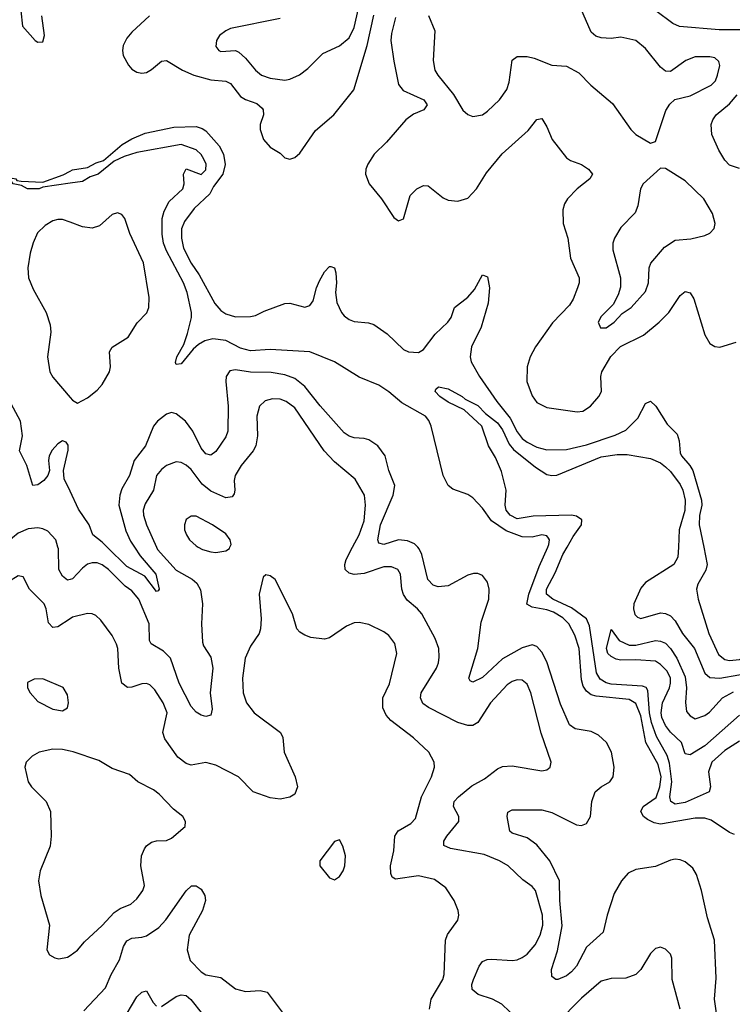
# Model space of a CAD drawing. Header units: inches. Extents: x 2057696 to 2160536, y 827480 to 1016834.
# Tile 147 of 256: x 2139796 to 2142681, y 888150 to 892135. Entities that reach past the tile are written whole.
import ezdxf

# ---------------------------------------------------------------- set-up
doc = ezdxf.new("R2010")
doc.units = ezdxf.units.IN
doc.header["$MEASUREMENT"] = 0
for name, color, linetype in [('C1838', 7, 'Continuous'), ('C1839', 7, 'Continuous'), ('C1848', 7, 'Continuous'), ('C1849', 7, 'Continuous')]:
    doc.layers.add(name, color=color, linetype=linetype)

msp = doc.modelspace()

# ---------------------------------------------------------------- linework, layer by layer
at = {"layer": 'C1838', "color": 5}
for points, elevation in [([(2140000, 889709.8), (2139950, 889677.1), (2139930, 889674.5), (2139913, 889693), (2139903.7, 889750), (2139894.8, 889770), (2139836, 889830), (2139810, 889879.3), (2139790, 889883.6), (2139710, 889835.8), (2139661.2, 889798.8), (2139590, 889754.5), (2139490, 889667.4), (2139450, 889655), (2139430, 889655), (2139410, 889658), (2139385.1, 889670), (2139375.1, 889690), (2139380.5, 889710), (2139416, 889770), (2139444.9, 889870), (2139461.6, 889950), (2139458.1, 890000)], 360), ([(2140000, 889868.7), (2139990, 889865.8), (2139970, 889882.2), (2139954.6, 889910), (2139952.7, 889992.7), (2139950.6, 890000)], 340), ([(2140000, 889174.3), (2139970, 889180.4), (2139930, 889182.2), (2139874.8, 889170), (2139846.1, 889153.9), (2139822.4, 889130), (2139817.1, 889110), (2139830.4, 889050), (2139843.8, 889030), (2139903.7, 888970), (2139920.3, 888930), (2139923.2, 888830), (2139919.1, 888790), (2139879, 888690), (2139872.7, 888650), (2139881.8, 888590), (2139917.3, 888470), (2139906.4, 888370), (2139917.3, 888350), (2139938, 888338), (2139954.2, 888334.2), (2139990, 888341.1), (2140000, 888347.9)], 380)]:
    msp.add_lwpolyline(points, dxfattribs=dict(at, elevation=elevation))
at = {"layer": 'C1838', "color": 5, "elevation": 380}
msp.add_lwpolyline([(2139890, 889467.6), (2139854.9, 889465.1), (2139827.9, 889452.1), (2139828, 889430), (2139838.4, 889410), (2139870, 889374.9), (2139930, 889344.4), (2139970, 889338), (2139989.2, 889350), (2139994, 889370), (2139990, 889402), (2139972.5, 889432.5)], close=True, dxfattribs=at)
at = {"layer": 'C1839', "color": 5}
for points, elevation in [([(2139801.3, 892170), (2139807.8, 892107.8), (2139859.1, 892050), (2139870, 892043.1), (2139890, 892044.9), (2139896.4, 892070), (2139885.1, 892150)], 320), ([(2140000, 891472.9), (2139890, 891456.3), (2139874.8, 891450), (2139827, 891450), (2139803.3, 891463.3), (2139769.4, 891470), (2139762, 891482), (2139735.3, 891490), (2139766.9, 891493.1), (2139781, 891490), (2139784, 891484), (2139801.4, 891481.4), (2139890, 891476.8), (2139972.6, 891507.4), (2140000, 891521.5)], 280), ([(2140000, 891315.1), (2139970, 891326), (2139950, 891326.4), (2139930, 891320.2), (2139898.5, 891301.5), (2139868.5, 891271.5), (2139850, 891231.8), (2139838.3, 891190), (2139829.5, 891130), (2139832, 891090), (2139850, 891043.6), (2139903.5, 890950), (2139919.7, 890899.7), (2139922, 890870), (2139908.4, 890770), (2139918.4, 890710), (2139930, 890688.1), (2140000, 890606)], 320), ([(2140000, 890226.3), (2139976.7, 890276.7), (2139973.1, 890310), (2139992.2, 890392.2), (2139992.2, 890412.2), (2139984.4, 890424.4), (2139970, 890429.6), (2139950, 890418.5), (2139927, 890393), (2139915.9, 890370), (2139913.2, 890350), (2139916.9, 890310), (2139910.3, 890290), (2139894, 890270), (2139870, 890252), (2139849.4, 890250), (2139825.1, 890330), (2139795.1, 890390), (2139807.1, 890450), (2139798.9, 890510), (2139724.1, 890650)], 320), ([(2139950.6, 890000), (2139942.3, 890030), (2139910, 890065), (2139890, 890074.5), (2139870, 890077.5), (2139830, 890074.5), (2139790, 890056.2), (2139721.3, 890000)], 340)]:
    msp.add_lwpolyline(points, dxfattribs=dict(at, elevation=elevation))
at = {"layer": 'C1848', "color": 5}
for points, elevation in [([(2140349.4, 890000), (2140353.9, 889990), (2140430, 889906.8), (2140493.8, 889870), (2140513.6, 889853.6), (2140527.3, 889827.3), (2140536.6, 889770), (2140531.7, 889690), (2140535.9, 889615.9), (2140540.6, 889600.6), (2140570, 889554.4), (2140577.7, 889510), (2140567.5, 889410), (2140575.3, 889344.7), (2140570, 889319.7), (2140550, 889314.2), (2140530, 889319.8), (2140510, 889332.1), (2140490, 889355.4), (2140441, 889450), (2140406.4, 889550), (2140378.7, 889578.7), (2140328.8, 889608.8), (2140321.9, 889621.9), (2140320.2, 889690), (2140278.7, 889790), (2140250, 889823), (2140222.7, 889842.7), (2140155.8, 889910), (2140130, 889928.7), (2140110, 889936.1), (2140090, 889937.1), (2140070, 889930.5), (2140050, 889915.4), (2140010, 889871.6), (2140000, 889868.7)], 340), ([(2140260.5, 890000), (2140284.4, 889964.4), (2140347.7, 889890), (2140360.3, 889830), (2140357.1, 889822.9), (2140350, 889821.1), (2140302.5, 889882.5), (2140230, 889922.3), (2140150.1, 890000)], 320), ([(2140518.3, 890000), (2140536.4, 889990), (2140570, 889980.6), (2140590, 889978), (2140630, 889984.6), (2140645.1, 889994.9), (2140647.2, 890000)], 360), ([(2141810, 888090.8), (2141748.2, 888150), (2141709.6, 888170), (2141651.5, 888190), (2141627.9, 888210), (2141626.9, 888230), (2141633.3, 888250), (2141656.1, 888303.9), (2141670, 888322.6), (2141688.4, 888331.6), (2141707, 888333), (2141790, 888326.5), (2141810, 888329.2), (2141830, 888338.6), (2141850, 888353.1), (2141882.1, 888390), (2141903.2, 888430), (2141914.4, 888470), (2141912.3, 888510), (2141883.5, 888610), (2141870, 888627.1), (2141833.1, 888653.1), (2141773.6, 888710), (2141738.4, 888730), (2141675.8, 888755.8), (2141540.3, 888780.3), (2141512.5, 888792.5), (2141512.8, 888810), (2141524.8, 888830), (2141573.5, 888890), (2141573.3, 888910), (2141552.3, 888950), (2141554.8, 888970), (2141572.7, 888990), (2141626.7, 889033.3), (2141677.4, 889062.6), (2141730, 889103.2), (2141750, 889112.2), (2141790, 889115.2), (2141910, 889095.3), (2141930, 889099.3), (2141943.7, 889110), (2141947.6, 889130), (2141906.7, 889246.7), (2141865, 889410), (2141850, 889445.7), (2141830, 889461.2), (2141810, 889462.9), (2141790, 889455.9), (2141770, 889442.2), (2141702.4, 889370), (2141650.3, 889290), (2141630, 889278.5), (2141610, 889277.8), (2141570, 889289.8), (2141450.4, 889350.4), (2141427.7, 889367.7), (2141418.4, 889390), (2141421.5, 889410), (2141482.8, 889510), (2141491.1, 889531.1), (2141494.6, 889554.6), (2141492.2, 889590), (2141477.8, 889630), (2141423.4, 889730), (2141407, 889750), (2141365, 889785), (2141350, 889808.5), (2141343, 889830), (2141337, 889890), (2141326.3, 889910), (2141300.8, 889920.8), (2141270, 889920.5), (2141190, 889893.5), (2141150, 889889.3), (2141130, 889894.2), (2141114.2, 889910), (2141112.5, 889930), (2141117.9, 889950), (2141143.9, 890000)], 340), ([(2142631.2, 888010), (2142609.3, 888170), (2142615.4, 888255.4), (2142608.4, 888410), (2142580.4, 888500.4), (2142556.4, 888610), (2142535.7, 888675.7), (2142521.1, 888701.1), (2142490, 888727), (2142470, 888734.9), (2142450, 888736.5), (2142430, 888733.3), (2142370, 888708), (2142290, 888695.8), (2142259.3, 888680.7), (2142232.6, 888650), (2142202.4, 888597.6), (2142173.8, 888510), (2142158.2, 888441.8), (2142090, 888381.2), (2142050, 888304.1), (2142030, 888280.7), (2142010, 888264.8), (2141974.8, 888250), (2141966, 888250), (2141950, 888262), (2141948.9, 888290), (2141973.7, 888366.3), (2141992.2, 888467.8), (2141982.1, 888570), (2141981.7, 888650), (2141941.7, 888730), (2141890, 888795), (2141850, 888824.1), (2141790, 888842.9), (2141780.3, 888850), (2141769.8, 888910), (2141772.5, 888927.5), (2141790, 888936.9), (2141910, 888936.8), (2141950, 888926.4), (2142050, 888876.4), (2142070, 888872.9), (2142090, 888881.7), (2142106.1, 888910), (2142111.8, 888970), (2142126, 889010), (2142149.8, 889030), (2142185.6, 889050), (2142198.4, 889070), (2142203, 889110), (2142191.3, 889170), (2142171.1, 889210), (2142138.6, 889238.6), (2142110, 889253.5), (2142044.2, 889264.2), (2142021.3, 889281.3), (2141984.6, 889364.6), (2141930, 889535.3), (2141910, 889575.3), (2141890, 889597.7), (2141870, 889604.9), (2141830, 889592.4), (2141750, 889548), (2141670, 889472.3), (2141630, 889453.1), (2141619.4, 889459.4), (2141614, 889470), (2141650, 889590.4), (2141663.5, 889696.5), (2141694.8, 889790), (2141696.5, 889830), (2141690, 889858.4), (2141670, 889885.7), (2141650, 889893.6), (2141632.7, 889892.7), (2141610, 889886.2), (2141530, 889842.9), (2141490, 889839.8), (2141470, 889846.5), (2141448.7, 889868.7), (2141424.2, 889970), (2141413.4, 889993.4), (2141407.1, 890000)], 320), ([(2142690, 888837.3), (2142670, 888845.2), (2142594.6, 888894.6), (2142570, 888903.4), (2142530, 888903.4), (2142390, 888878.8), (2142364.3, 888884.3), (2142338.1, 888898.1), (2142321.5, 888910), (2142309.9, 888930), (2142319.6, 888950), (2142372.9, 888987.1), (2142387.5, 889030), (2142393.1, 889070), (2142380.1, 889120.1), (2142330.8, 889210), (2142310, 889316.8), (2142290, 889366.5), (2142262.8, 889382.8), (2142130, 889396.6), (2142110, 889402.3), (2142090, 889416.9), (2142077.4, 889437.4), (2142070, 889463.5), (2142061.2, 889590), (2142043.6, 889643.6), (2142019, 889690), (2141994.2, 889714.2), (2141956.3, 889736.3), (2141930, 889746.1), (2141870, 889757.4), (2141848.6, 889768.6), (2141857.3, 889810), (2141899, 889921), (2141933.8, 890000)], 280), ([(2142710, 889214.3), (2142650, 889177.1), (2142598.5, 889130), (2142584.2, 889090), (2142592.1, 889030), (2142586.7, 889010), (2142490, 888965.9), (2142450, 888959.6), (2142432.5, 888970), (2142428.5, 888990), (2142436.3, 889050), (2142426.1, 889126.1), (2142416.7, 889156.7), (2142373.7, 889233.7), (2142353.6, 889290), (2142346, 889330), (2142339.4, 889419.4), (2142331.5, 889431.5), (2142317.1, 889437.1), (2142190, 889445.2), (2142170, 889450.4), (2142145.8, 889465.8), (2142131.6, 889491.6), (2142102, 889682), (2142091, 889710), (2142030, 889754.8), (2141954.3, 889790), (2141928.9, 889810), (2141928.3, 889830), (2141964.3, 889895.7), (2141994.9, 889970), (2142011.7, 890000)], 260), ([(2142462.7, 890000), (2142460.7, 889959.3), (2142444.3, 889930), (2142330, 889856.4), (2142310, 889834.5), (2142282.4, 889770), (2142281.3, 889750), (2142286.8, 889726.8), (2142296.4, 889716.4), (2142310, 889710.8), (2142390, 889734), (2142410, 889731.9), (2142430, 889722.5), (2142450, 889701.5), (2142479.2, 889650), (2142527.7, 889590), (2142569.4, 889489.4), (2142590, 889472.3), (2142630, 889470.1), (2142783.8, 889496.2)], 260), ([(2142565, 890000), (2142579.5, 889930), (2142573.6, 889906.4), (2142541.4, 889850), (2142536, 889830), (2142542, 889790), (2142585.1, 889650), (2142625.3, 889565.3), (2142650, 889545.4), (2142670, 889541.7), (2142710, 889545.9), (2142750, 889565), (2142804.8, 889615.2), (2142830, 889644.5), (2142842.4, 889670), (2142851.1, 889730), (2142834.2, 889830), (2142837.1, 889850), (2142865.6, 889930), (2142876.6, 890000)], 280), ([(2141455.3, 888130), (2141461.8, 888170), (2141509, 888250), (2141514.3, 888270), (2141519.3, 888410), (2141528.2, 888431.8), (2141569.7, 888490.3), (2141573.6, 888510), (2141571.5, 888530), (2141555.4, 888570), (2141521.1, 888621.1), (2141474.7, 888654.7), (2141410, 888669.9), (2141316.8, 888656.8), (2141304.2, 888664.2), (2141299, 888679), (2141297.6, 888710), (2141310.6, 888770.6), (2141314.2, 888830), (2141327.6, 888852.4), (2141379, 888881), (2141398.2, 888901.8), (2141422.3, 888990), (2141463.4, 889070), (2141475.5, 889110), (2141474, 889130), (2141452, 889170), (2141390, 889227.7), (2141298, 889298), (2141279.8, 889319.8), (2141266.3, 889350), (2141266.3, 889390), (2141293.1, 889446.9), (2141322.4, 889570), (2141314.8, 889610), (2141290, 889642.6), (2141270, 889657.7), (2141210, 889686.3), (2141170, 889695.1), (2141150, 889693.3), (2141119.2, 889680.8), (2141050, 889632.3), (2141030, 889627), (2140974.2, 889634.2), (2140950, 889643.7), (2140930, 889656), (2140918, 889670), (2140900.7, 889730), (2140830, 889868.7), (2140810, 889884), (2140792, 889888), (2140782, 889878), (2140764.9, 889810), (2140773, 889710), (2140770.5, 889670), (2140765.5, 889650), (2140730, 889599.3), (2140708.7, 889551.3), (2140697.7, 889470), (2140701.1, 889410), (2140714.4, 889370), (2140745.5, 889330), (2140852.3, 889250), (2140860.7, 889230), (2140866.2, 889170), (2140911.3, 889070), (2140921.1, 889030), (2140910, 889000.9), (2140890, 888987.6), (2140850, 888980.4), (2140810, 888985.3), (2140740.7, 889010), (2140682.4, 889070), (2140590, 889117.1), (2140550, 889127.8), (2140490, 889118), (2140470, 889125), (2140436.5, 889150), (2140384.2, 889224.2), (2140375.2, 889250), (2140392.7, 889330), (2140377.2, 889370), (2140342.6, 889422.6), (2140322.4, 889442.4), (2140310, 889448.2), (2140290, 889446.3), (2140250, 889432.9), (2140231.8, 889431.8), (2140210, 889449.7), (2140197, 889510), (2140192.8, 889590), (2140187.8, 889607.8), (2140170, 889643), (2140124.7, 889704.7), (2140103.6, 889723.6), (2140090, 889729.8), (2140070, 889730.9), (2140010, 889716.3), (2140000, 889709.8)], 360), ([(2142710, 889319.5), (2142570, 889196.1), (2142510, 889159.8), (2142490, 889162.9), (2142474.6, 889210), (2142430, 889250.6), (2142410, 889278.1), (2142395.8, 889310), (2142392.9, 889330), (2142397.9, 889370), (2142426.7, 889430), (2142429.9, 889450), (2142429.9, 889470), (2142417.4, 889497.4), (2142390, 889525.3), (2142370, 889538.2), (2142290, 889544), (2142230, 889542), (2142210, 889546.5), (2142190, 889557), (2142177.5, 889570), (2142171.6, 889590), (2142190, 889666.8), (2142222.1, 889622.1), (2142263, 889603), (2142290, 889603), (2142370, 889621.8), (2142390, 889620.1), (2142410, 889610.8), (2142430.1, 889590), (2142456.8, 889550), (2142490, 889475.3), (2142495.2, 889430), (2142490.9, 889370.9), (2142495.4, 889335.4), (2142510, 889317.1), (2142530, 889304.9), (2142570, 889318.7), (2142587.9, 889332.1), (2142640.4, 889390), (2142685.2, 889414.8)], 240), ([(2140000, 888347.9), (2140030, 888368.5), (2140057.8, 888402.2), (2140130, 888468.4), (2140178.4, 888521.6), (2140202.3, 888537.7), (2140245.6, 888554.4), (2140270, 888576), (2140294.5, 888610), (2140301, 888630), (2140287, 888710), (2140289.8, 888750.2), (2140301.3, 888778.7), (2140310, 888791.7), (2140330, 888806.5), (2140350, 888811.7), (2140390, 888812.4), (2140410, 888821.6), (2140466, 888870), (2140466.6, 888890), (2140456.2, 888910), (2140418.9, 888938.9), (2140360, 889000), (2140337.7, 889017.7), (2140274, 889050), (2140240.1, 889080.1), (2140170, 889103.6), (2140116.4, 889136.4), (2140011.9, 889171.9), (2140000, 889174.3)], 380), ([(2140056.3, 888123.7), (2140142.9, 888217.1), (2140166, 888270), (2140199.5, 888330), (2140216.2, 888383.8), (2140230, 888406.9), (2140250, 888417.1), (2140290, 888420.9), (2140310, 888427.4), (2140359.5, 888460.5), (2140387.8, 888492.2), (2140470, 888608.5), (2140491.4, 888628.6), (2140510, 888628.7), (2140530, 888615.3), (2140544.9, 888590), (2140548, 888570), (2140535.6, 888530), (2140481.5, 888430), (2140473.6, 888370), (2140486.7, 888326.7), (2140530, 888281), (2140550, 888269.4), (2140610, 888258.2), (2140670, 888212.6), (2140710, 888202), (2140770, 888205.3), (2140798.3, 888198.3), (2140857.9, 888117.9)], 360), ([(2142469.9, 888130), (2142437.1, 888250), (2142436.1, 888336.1), (2142430, 888352.3), (2142410, 888372.3), (2142390, 888380.9), (2142370, 888375.1), (2142350, 888356), (2142310.3, 888290), (2142290.1, 888269.9), (2142250, 888255.7), (2142190, 888254), (2142150, 888243.5), (2142070, 888175.2), (2141970, 888073.7)], 340), ([(2140210, 888077.5), (2140270, 888179.5), (2140290, 888199.3), (2140310, 888204), (2140336.5, 888156.5), (2140350, 888142)], 340), ([(2140370, 888140.3), (2140430, 888180.7), (2140450, 888188.2), (2140470, 888185), (2140489.4, 888169.4), (2140535.5, 888110)], 340)]:
    msp.add_lwpolyline(points, dxfattribs=dict(at, elevation=elevation))
at = {"layer": 'C1848', "color": 5, "elevation": 380}
msp.add_lwpolyline([(2141090, 888815.3), (2141070, 888808.7), (2141010.5, 888730), (2141010.5, 888710), (2141050, 888662), (2141070, 888654), (2141090, 888666.8), (2141105.1, 888690), (2141111.8, 888710), (2141114.5, 888750), (2141104, 888790)], close=True, dxfattribs=at)
at = {"layer": 'C1849', "color": 5}
for points, elevation in [([(2141451.4, 892151.4), (2141476, 892090), (2141470.2, 891970), (2141476.5, 891930), (2141488.2, 891910), (2141552.3, 891832.3), (2141590, 891768.9), (2141610, 891751.3), (2141630, 891743.2), (2141669.8, 891750.2), (2141690, 891764.7), (2141738, 891810), (2141768.5, 891851.5), (2141777.7, 891882.3), (2141790, 891970.3), (2141810, 891985.4), (2141850, 891985.3), (2141878.6, 891978.6), (2141950, 891950.3), (2142010, 891946.4), (2142059.2, 891919.2), (2142108, 891870), (2142195.1, 891795.1), (2142270, 891690.7), (2142290, 891670.6), (2142350, 891634.8), (2142370, 891642), (2142412.2, 891767.8), (2142427.4, 891792.6), (2142448.5, 891811.5), (2142510, 891826), (2142595.7, 891870), (2142612.2, 891887.8), (2142621.4, 891910), (2142629.8, 891949.8), (2142626, 891966), (2142610, 891979.8), (2142590, 891984.6), (2142530, 891983.7), (2142492, 891970), (2142430, 891924.7), (2142410, 891926), (2142390, 891943), (2142330, 892017.6), (2142290, 892049.8), (2142230, 892063.5), (2142190, 892059.1), (2142150, 892061.3), (2142128.5, 892068.5), (2142110, 892083.7), (2142035.8, 892255.8)], 340), ([(2140850, 892139.7), (2140650, 892098.7), (2140630, 892089.6), (2140605.5, 892070), (2140592.7, 892050), (2140590, 892026.8), (2140602, 892010), (2140610, 892006.3), (2140670, 892010.4), (2140683.4, 892003.4), (2140710, 891978.9), (2140750.1, 891930.1), (2140775.3, 891910), (2140810, 891897.6), (2140870, 891890.2), (2140890, 891893.8), (2140928.8, 891911.2), (2140962.5, 891937.5), (2141022.6, 891997.4), (2141090, 892029.2), (2141130, 892061.8), (2141150, 892103.7), (2141174, 892210)], 340), ([(2140321.6, 892150), (2140250, 892084.4), (2140230, 892059.7), (2140214.7, 892030), (2140211.9, 892010), (2140215.2, 891990), (2140236.9, 891950), (2140250, 891934.7), (2140270, 891921.6), (2140290, 891918), (2140310, 891921.1), (2140330, 891932.4), (2140370, 891966.9), (2140390, 891969.2), (2140454.9, 891930), (2140500.9, 891910), (2140570, 891891), (2140630, 891885.3), (2140650, 891876.4), (2140690, 891823.5), (2140710, 891811.7), (2140756, 891796), (2140777.1, 891777.1), (2140781.7, 891770), (2140782.5, 891750), (2140769.6, 891710), (2140769, 891690), (2140783.5, 891650), (2140810, 891618.2), (2140850, 891594.6), (2140870, 891575.3), (2140890, 891570.3), (2140910, 891576.9), (2140930, 891594.6), (2140993.4, 891686.6), (2141068.3, 891750), (2141149.2, 891850.8), (2141202.2, 892030), (2141230, 892153.4)], 320), ([(2141317, 892143), (2141300.6, 892079.4), (2141298.6, 892050), (2141310, 891967.3), (2141330, 891872.4), (2141348.3, 891848.3), (2141431.7, 891810), (2141446, 891790), (2141431.8, 891770), (2141390, 891752.8), (2141358.6, 891730), (2141280.9, 891639.1), (2141231.1, 891590), (2141205.2, 891550), (2141197.8, 891530), (2141195.9, 891510), (2141211.2, 891470), (2141261.3, 891410), (2141310, 891333.7), (2141330, 891321.1), (2141350, 891328.4), (2141377.2, 891422.8), (2141403.5, 891450), (2141430, 891463.2), (2141450, 891462.3), (2141510, 891414.2), (2141530, 891404), (2141570, 891400.1), (2141610, 891412.2), (2141645.8, 891450), (2141685.3, 891514.7), (2141748.9, 891591.1), (2141854.1, 891685.9), (2141890, 891730.4), (2141910, 891734.4), (2141930, 891701.6), (2141951.8, 891650), (2142010, 891575.8), (2142025.3, 891565.3), (2142070, 891548.5), (2142099, 891530), (2142114.6, 891510), (2142104.2, 891490), (2142052.6, 891450), (2142013.1, 891410), (2142001.3, 891390), (2141995.1, 891364.9), (2141996.2, 891310), (2142015.4, 891250), (2142026.2, 891170), (2142060.6, 891090), (2142060.9, 891070), (2142054.6, 891050), (2142036.3, 891003.7), (2142021.1, 890978.9), (2141952.6, 890907.4), (2141884.4, 890810), (2141861.9, 890770), (2141850.1, 890730), (2141849.6, 890670), (2141870, 890612.8), (2141890, 890585.5), (2141930, 890565), (2142052.7, 890547.3), (2142075.8, 890550), (2142107, 890570), (2142140.7, 890610), (2142150.7, 890630), (2142148.2, 890690), (2142152, 890710), (2142188.5, 890771.5), (2142228.6, 890811.4), (2142321.6, 890858.4), (2142384.7, 890910), (2142423.4, 890950), (2142470, 891019), (2142490, 891034.6), (2142510, 891028.9), (2142525.5, 891005.5), (2142570, 890859.1), (2142590, 890823.8), (2142610, 890812), (2142630, 890808.9), (2142695.8, 890830)], 320), ([(2142770, 892093.4), (2142627, 892093), (2142466.9, 892106.9), (2142439.8, 892119.8), (2142371.6, 892170)], 320), ([(2142710, 891532.7), (2142670, 891546.2), (2142650, 891565.7), (2142626.2, 891606.2), (2142597.8, 891670), (2142595, 891710), (2142601.8, 891730), (2142615, 891750), (2142670, 891794.6), (2142700.4, 891830)], 320), ([(2140000, 891521.5), (2140010, 891526.7), (2140070, 891536.8), (2140105.2, 891554.8), (2140135.9, 891564.1), (2140210.9, 891630), (2140250, 891652.4), (2140304.5, 891675.5), (2140420.4, 891699.6), (2140510, 891702.2), (2140534.9, 891694.9), (2140550, 891685), (2140603.6, 891623.6), (2140621.7, 891590), (2140628.4, 891548.4), (2140618.7, 891510), (2140581.1, 891458.9), (2140565.5, 891430), (2140501.8, 891370), (2140462.6, 891317.4), (2140451.5, 891288.5), (2140450.5, 891250), (2140459.3, 891210), (2140489.8, 891149.8), (2140522.5, 891102.5), (2140586.2, 890986.2), (2140610, 890957.2), (2140630, 890943.8), (2140670, 890932.2), (2140730, 890933.2), (2140750, 890937), (2140785.3, 890954.7), (2140870, 890985.7), (2140890, 890988), (2140950, 890970.9), (2140970, 890977.5), (2140983.6, 890996.4), (2140997.3, 891050), (2141010, 891078.3), (2141030, 891113.7), (2141050, 891136.4), (2141055.6, 891135.6), (2141070, 891130.6), (2141075.6, 891110), (2141078.7, 891070), (2141074.6, 891030), (2141080.4, 890990), (2141098.4, 890950), (2141110, 890935.7), (2141130, 890920.6), (2141150, 890913.5), (2141207.9, 890907.9), (2141230, 890900.8), (2141283.5, 890863.5), (2141350, 890799.8), (2141370.6, 890790), (2141410, 890787.3), (2141430, 890799.7), (2141477.8, 890862.2), (2141529.4, 890910.6), (2141542.6, 890930), (2141556.4, 890970), (2141610, 891011.7), (2141637.2, 891042.8), (2141670, 891102.4), (2141690, 891093.4), (2141697.3, 891050), (2141692.5, 890987.5), (2141663.7, 890890), (2141625.1, 890810), (2141619.8, 890770), (2141623.6, 890750), (2141657.5, 890690), (2141727.2, 890590), (2141781.5, 890521.5), (2141810, 890467.3), (2141830, 890439.4), (2141850, 890424.5), (2141890, 890405.1), (2141930, 890393.2), (2142010, 890395.8), (2142090, 890413.4), (2142207, 890453), (2142250, 890473.8), (2142297.8, 890522.2), (2142330, 890580.9), (2142350, 890590.3), (2142371.4, 890570), (2142417.5, 890497.5), (2142457.3, 890457.3), (2142465.3, 890430), (2142470, 890382.3), (2142474.7, 890370), (2142509.1, 890330), (2142520.3, 890310), (2142556.2, 890190), (2142557.3, 890170), (2142548.2, 890128.2), (2142546.3, 890090), (2142565, 890000)], 280), ([(2141933.8, 890000), (2141938.3, 890010), (2141940.3, 890030), (2141936.7, 890036.7), (2141930, 890045.7), (2141910, 890049.8), (2141870, 890040.2), (2141830, 890041.8), (2141765.7, 890065.7), (2141706.4, 890106.4), (2141670, 890157.2), (2141630, 890198.9), (2141610, 890213.3), (2141550, 890234), (2141530, 890249.7), (2141510, 890289.4), (2141461.5, 890490), (2141452.2, 890512.2), (2141438.3, 890530), (2141343.4, 890583.4), (2141290, 890629), (2141250, 890655.6), (2141170, 890687.3), (2141070.5, 890750.5), (2140970, 890789.9), (2140810, 890799.2), (2140730, 890793.8), (2140690, 890805.4), (2140630, 890836.4), (2140577.6, 890842.4), (2140545.2, 890834.8), (2140520, 890820), (2140498.4, 890801.6), (2140450, 890742), (2140430, 890739), (2140426.9, 890746.9), (2140432.6, 890770), (2140459.9, 890820.1), (2140475, 890865), (2140491.8, 890930), (2140491.3, 890950), (2140474, 891030), (2140459.5, 891070), (2140390, 891199.1), (2140378.5, 891230), (2140372.7, 891267.3), (2140373.4, 891330), (2140380.6, 891359.4), (2140401.8, 891398.2), (2140456.5, 891450), (2140461.4, 891470), (2140459.6, 891510), (2140469.5, 891530.5), (2140530, 891508.4), (2140550, 891526.8), (2140550.6, 891550), (2140542, 891570), (2140530, 891589.6), (2140510, 891607.8), (2140450, 891629.7), (2140270, 891596.7), (2140218.9, 891581.1), (2140177.9, 891562.1), (2140113.4, 891510), (2140081.3, 891498.7), (2140050, 891480.4), (2140000, 891472.9)], 280), ([(2140000, 890606), (2140010, 890594.3), (2140030, 890582.8), (2140070, 890604), (2140110, 890635.8), (2140130, 890658.4), (2140159.9, 890710), (2140163.4, 890730), (2140159.9, 890790), (2140170, 890809.1), (2140234.7, 890850), (2140272, 890908), (2140311.2, 890948.8), (2140319.2, 890970), (2140319.6, 891010), (2140297.8, 891150), (2140242.3, 891270), (2140222.2, 891330), (2140210, 891346), (2140192.5, 891352.5), (2140170, 891346.6), (2140119.6, 891300.4), (2140090, 891290.6), (2140050, 891296.9), (2140000, 891315.1)], 320), ([(2141407.1, 890000), (2141393.9, 890013.9), (2141365.8, 890025.8), (2141330, 890029.1), (2141270, 890010.9), (2141250, 890016.4), (2141246.2, 890030), (2141256.4, 890090), (2141307.8, 890210), (2141314.2, 890250), (2141290.5, 890310), (2141274.9, 890370), (2141245.3, 890410), (2141210, 890434.4), (2141190, 890440.3), (2141150, 890442.4), (2141130, 890448.5), (2141110, 890463.2), (2141011.8, 890571.8), (2140950.9, 890650), (2140910, 890682.2), (2140870, 890697), (2140813.5, 890706.5), (2140730, 890708.6), (2140670, 890717.5), (2140646.7, 890713.3), (2140632.5, 890690), (2140630.6, 890670), (2140640.1, 890570), (2140639.2, 890470), (2140630, 890446.4), (2140590, 890386.6), (2140570, 890371.8), (2140550, 890378.2), (2140530, 890401.1), (2140496.6, 890470), (2140467.5, 890510), (2140430, 890539.9), (2140410, 890544.4), (2140390, 890538.5), (2140354.2, 890510), (2140337.7, 890490), (2140305.7, 890410), (2140259.8, 890350), (2140240.9, 890290), (2140210, 890235.9), (2140200.8, 890210), (2140197.5, 890170), (2140225.7, 890065.7), (2140244.3, 890024.3), (2140260.5, 890000)], 320), ([(2142011.7, 890000), (2142036.3, 890043.7), (2142069.9, 890090), (2142071.7, 890110), (2142050, 890124.9), (2142029.5, 890129.5), (2141874.7, 890125.3), (2141810, 890114.9), (2141781.7, 890130), (2141765.8, 890150), (2141761, 890170), (2141765.6, 890230), (2141745.8, 890305.8), (2141722.3, 890362.3), (2141693.8, 890410), (2141666.3, 890490), (2141595.8, 890555.8), (2141530, 890586.6), (2141496.3, 890610), (2141477.6, 890630), (2141480.1, 890639.9), (2141491.7, 890648.3), (2141530, 890641.3), (2141586.7, 890610), (2141598.8, 890598.8), (2141650, 890573.7), (2141681.2, 890541.2), (2141730, 890502.4), (2141750, 890474.3), (2141777.3, 890417.3), (2141795.5, 890395.5), (2141884.2, 890324.2), (2141930, 890294.4), (2141950, 890289.5), (2141970, 890291.8), (2142150, 890365.1), (2142215.3, 890375.3), (2142255, 890375), (2142350, 890358.3), (2142390, 890340.6), (2142410, 890325.5), (2142430, 890306.3), (2142470, 890252.9), (2142480.7, 890230), (2142490, 890190.5), (2142488.9, 890148.9), (2142466.1, 890070), (2142462.7, 890000)], 260), ([(2141143.9, 890000), (2141169.8, 890049.8), (2141190, 890106.4), (2141196.3, 890170), (2141192.1, 890210), (2141154.5, 890274.5), (2141070, 890344.9), (2141029.2, 890389.2), (2140910, 890564.4), (2140875.1, 890590), (2140850, 890598.8), (2140820, 890600), (2140790, 890592.7), (2140766.8, 890570), (2140755.5, 890530), (2140758.8, 890450), (2140752.4, 890410), (2140741.4, 890390), (2140692.4, 890330), (2140668.7, 890290), (2140664, 890270), (2140667.2, 890230), (2140664.8, 890215.2), (2140656.3, 890203.7), (2140630, 890199.4), (2140570, 890226.7), (2140535.1, 890255.1), (2140490, 890313.6), (2140470, 890332.2), (2140450, 890343.2), (2140430, 890345), (2140390, 890329.8), (2140370, 890314.8), (2140350.2, 890290), (2140337.5, 890230), (2140304.5, 890175.5), (2140295.9, 890150), (2140296.8, 890130), (2140308.9, 890090), (2140349.4, 890000)], 340), ([(2140150.1, 890000), (2140130, 890019.6), (2140092.5, 890050), (2140076.7, 890090), (2140033.6, 890153.6), (2140000, 890226.3)], 320), ([(2140647.2, 890000), (2140651.5, 890010), (2140648.3, 890030), (2140630, 890054.2), (2140576.9, 890090), (2140510, 890125.3), (2140490, 890125.4), (2140470, 890111.6), (2140463.2, 890090), (2140463.8, 890070), (2140471.1, 890050), (2140484.1, 890030), (2140510, 890004.6), (2140518.3, 890000)], 360)]:
    msp.add_lwpolyline(points, dxfattribs=dict(at, elevation=elevation))
at = {"layer": 'C1849', "color": 5, "elevation": 340}
msp.add_lwpolyline([(2142390, 891534), (2142320.3, 891470), (2142309.2, 891450), (2142298.4, 891381.6), (2142287, 891353), (2142230, 891293.6), (2142204, 891250), (2142197.3, 891230), (2142196.5, 891203.5), (2142228.4, 891090), (2142228.2, 891051.8), (2142219.1, 891020.9), (2142198.6, 890981.4), (2142150, 890934), (2142137.3, 890910), (2142147.4, 890887.4), (2142170, 890888.1), (2142203.1, 890910), (2142234.5, 890945.5), (2142271.2, 890970), (2142330, 891034), (2142342, 891070), (2142344.1, 891130), (2142350.6, 891149.4), (2142406.1, 891213.9), (2142450, 891242.4), (2142512.2, 891247.8), (2142570, 891261.1), (2142590, 891270.3), (2142606.9, 891290), (2142610.8, 891310), (2142601.2, 891350), (2142564.8, 891410), (2142490, 891482.7), (2142410, 891532.3)], close=True, dxfattribs=at)

doc.saveas('drawing.dxf')
